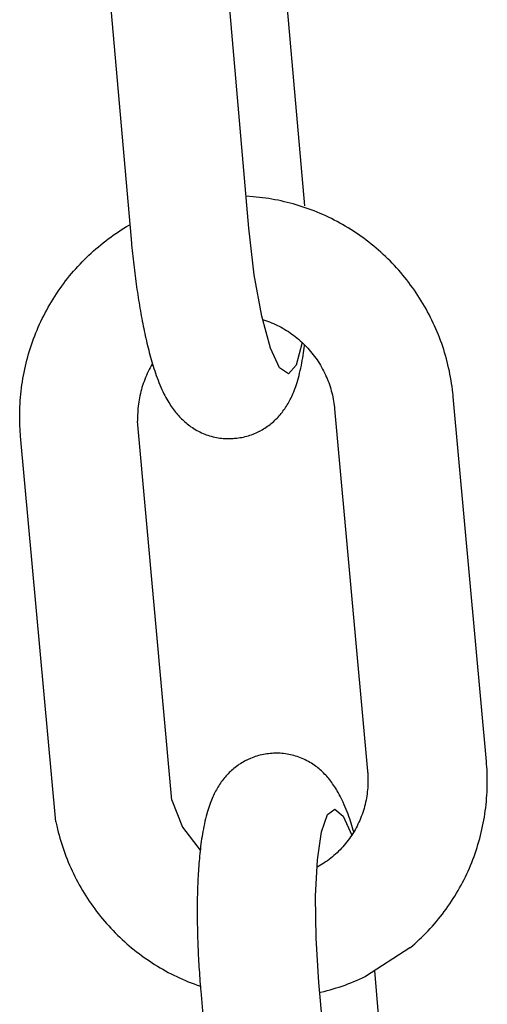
# Model space of a CAD drawing. Extents: x -169 to 6736, y -208 to 3022.
# Tile 169 of 256: x 1709.862 to 1710.323, y 415.502 to 416.473. Entities that reach past the tile are written whole.
import ezdxf

# ---------------------------------------------------------------- set-up
doc = ezdxf.new("R2010")
doc.units = 0
doc.header["$MEASUREMENT"] = 0
doc.layers.add('SPILL-BUCKET', color=1, linetype='CONTINUOUS')

msp = doc.modelspace()

# ---------------------------------------------------------------- linework, layer by layer
at = {"layer": 'SPILL-BUCKET', "color": 1, "linetype": 'Continuous'}
for p, q in [((1710.1431, 416.28951), (1710.11273, 416.63637)), ((1709.94013, 416.61683), (1709.97165, 416.2569)), ((1710.0879, 416.26767), (1710.0566, 416.62512)), ((1710.09213, 416.29857), (1710.08515, 416.29906)), ((1710.09521, 416.29829), (1710.09213, 416.29857)), ((1710.09829, 416.29796), (1710.09521, 416.29829)), ((1710.10136, 416.29759), (1710.09829, 416.29796)), ((1710.10443, 416.29718), (1710.10136, 416.29759)), ((1710.10749, 416.29672), (1710.10443, 416.29718)), ((1710.11055, 416.29621), (1710.10749, 416.29672)), ((1710.11359, 416.29567), (1710.11055, 416.29621)), ((1710.11664, 416.29507), (1710.11359, 416.29567)), ((1710.11967, 416.29443), (1710.11664, 416.29507)), ((1710.12269, 416.29375), (1710.11967, 416.29443)), ((1710.12571, 416.29303), (1710.12269, 416.29375)), ((1710.12871, 416.29226), (1710.12571, 416.29303)), ((1710.1317, 416.29145), (1710.12871, 416.29226)), ((1710.13468, 416.29059), (1710.1317, 416.29145)), ((1710.13765, 416.28969), (1710.13468, 416.29059)), ((1710.14061, 416.28875), (1710.13765, 416.28969)), ((1710.14355, 416.28776), (1710.14061, 416.28875)), ((1710.14648, 416.28673), (1710.14355, 416.28776)), ((1710.1494, 416.28566), (1710.14648, 416.28673)), ((1710.1523, 416.28455), (1710.1494, 416.28566)), ((1710.15518, 416.28339), (1710.1523, 416.28455)), ((1710.15805, 416.2822), (1710.15518, 416.28339)), ((1710.1609, 416.28096), (1710.15805, 416.2822)), ((1710.16374, 416.27968), (1710.1609, 416.28096)), ((1710.16655, 416.27836), (1710.16374, 416.27968)), ((1710.16935, 416.277), (1710.16655, 416.27836)), ((1710.17212, 416.2756), (1710.16935, 416.277)), ((1709.96184, 416.2658), (1709.96447, 416.26746)), ((1709.96447, 416.26746), (1709.96712, 416.26908)), ((1709.96712, 416.26908), (1709.9698, 416.27066)), ((1709.9698, 416.27066), (1709.97041, 416.27101)), ((1710.09322, 416.22147), (1710.0879, 416.26767)), ((1710.17488, 416.27415), (1710.17212, 416.2756)), ((1710.17762, 416.27267), (1710.17488, 416.27415)), ((1710.18033, 416.27115), (1710.17762, 416.27267)), ((1710.18303, 416.26959), (1710.18033, 416.27115)), ((1710.1857, 416.26799), (1710.18303, 416.26959)), ((1710.18835, 416.26635), (1710.1857, 416.26799)), ((1709.94659, 416.25508), (1709.94906, 416.25696)), ((1709.94906, 416.25696), (1709.95157, 416.2588)), ((1709.95157, 416.2588), (1709.9541, 416.26061)), ((1709.9541, 416.26061), (1709.95666, 416.26238)), ((1709.95666, 416.26238), (1709.95924, 416.26411)), ((1709.95924, 416.26411), (1709.96184, 416.2658)), ((1709.97165, 416.2569), (1709.97178, 416.25541)), ((1710.19097, 416.26467), (1710.18835, 416.26635)), ((1710.19357, 416.26296), (1710.19097, 416.26467)), ((1710.19615, 416.26121), (1710.19357, 416.26296)), ((1710.1987, 416.25942), (1710.19615, 416.26121)), ((1710.20123, 416.25759), (1710.1987, 416.25942)), ((1710.20373, 416.25573), (1710.20123, 416.25759)), ((1709.93461, 416.24515), (1709.93695, 416.2472)), ((1709.93695, 416.2472), (1709.93931, 416.24922)), ((1709.93931, 416.24922), (1709.94171, 416.25121)), ((1709.94171, 416.25121), (1709.94413, 416.25316)), ((1709.94413, 416.25316), (1709.94659, 416.25508)), ((1709.97178, 416.25541), (1709.97191, 416.25392)), ((1709.97191, 416.25392), (1709.97217, 416.25111)), ((1709.97217, 416.25111), (1709.97244, 416.2483)), ((1709.97244, 416.2483), (1709.97272, 416.24549)), ((1710.2062, 416.25383), (1710.20373, 416.25573)), ((1710.20865, 416.2519), (1710.2062, 416.25383)), ((1710.21107, 416.24993), (1710.20865, 416.2519)), ((1710.21346, 416.24792), (1710.21107, 416.24993)), ((1710.21582, 416.24588), (1710.21346, 416.24792)), ((1709.92555, 416.23659), (1709.92777, 416.23878)), ((1709.92777, 416.23878), (1709.93002, 416.24093)), ((1709.93002, 416.24093), (1709.9323, 416.24306)), ((1709.9323, 416.24306), (1709.93461, 416.24515)), ((1709.97272, 416.24549), (1709.973, 416.24268)), ((1709.973, 416.24268), (1709.97329, 416.23989)), ((1709.97329, 416.23989), (1709.97359, 416.2371)), ((1710.21816, 416.24381), (1710.21582, 416.24588)), ((1710.22046, 416.24171), (1710.21816, 416.24381)), ((1710.22273, 416.23957), (1710.22046, 416.24171)), ((1710.22498, 416.23739), (1710.22273, 416.23957)), ((1709.91699, 416.22752), (1709.91908, 416.22983)), ((1709.91908, 416.22983), (1709.92121, 416.23212)), ((1709.92121, 416.23212), (1709.92336, 416.23437)), ((1709.92336, 416.23437), (1709.92555, 416.23659)), ((1709.97359, 416.2371), (1709.9739, 416.23432)), ((1709.9739, 416.23432), (1709.97422, 416.23154)), ((1709.97422, 416.23154), (1709.97454, 416.22878)), ((1709.97454, 416.22878), (1709.97487, 416.22602)), ((1710.22719, 416.23519), (1710.22498, 416.23739)), ((1710.22937, 416.23296), (1710.22719, 416.23519)), ((1710.23152, 416.23069), (1710.22937, 416.23296)), ((1710.23363, 416.22839), (1710.23152, 416.23069)), ((1710.23571, 416.22606), (1710.23363, 416.22839)), ((1709.90705, 416.21551), (1709.90897, 416.21797)), ((1709.90897, 416.21797), (1709.91092, 416.2204)), ((1709.91092, 416.2204), (1709.91291, 416.2228)), ((1709.91291, 416.2228), (1709.91494, 416.22518)), ((1709.91494, 416.22518), (1709.91699, 416.22752)), ((1709.97487, 416.22602), (1709.97521, 416.22327)), ((1709.97521, 416.22327), (1709.97556, 416.22054)), ((1709.97556, 416.22054), (1709.97591, 416.21781)), ((1710.1005, 416.18071), (1710.09322, 416.22147)), ((1710.23776, 416.2237), (1710.23571, 416.22606)), ((1710.23978, 416.22132), (1710.23776, 416.2237)), ((1710.24176, 416.2189), (1710.23978, 416.22132)), ((1710.24371, 416.21646), (1710.24176, 416.2189)), ((1709.9015, 416.20797), (1709.90331, 416.21051)), ((1709.90331, 416.21051), (1709.90516, 416.21302)), ((1709.90516, 416.21302), (1709.90705, 416.21551)), ((1709.97591, 416.21781), (1709.97627, 416.21509)), ((1709.97627, 416.21509), (1709.97664, 416.21239)), ((1709.97664, 416.21239), (1709.97702, 416.2097)), ((1709.97702, 416.2097), (1709.97741, 416.20701)), ((1710.24562, 416.21398), (1710.24371, 416.21646)), ((1710.2475, 416.21148), (1710.24562, 416.21398)), ((1710.24934, 416.20896), (1710.2475, 416.21148)), ((1710.25115, 416.20641), (1710.24934, 416.20896)), ((1709.89461, 416.19755), (1709.89627, 416.20019)), ((1709.89627, 416.20019), (1709.89798, 416.20281)), ((1709.89798, 416.20281), (1709.89972, 416.2054)), ((1709.89972, 416.2054), (1709.9015, 416.20797)), ((1709.97741, 416.20701), (1709.9778, 416.20435)), ((1709.9778, 416.20435), (1709.9782, 416.20169)), ((1709.9782, 416.20169), (1709.97861, 416.19905)), ((1709.97861, 416.19905), (1709.97902, 416.19642)), ((1710.25291, 416.20383), (1710.25115, 416.20641)), ((1710.25464, 416.20123), (1710.25291, 416.20383)), ((1710.25634, 416.1986), (1710.25464, 416.20123)), ((1710.258, 416.19594), (1710.25634, 416.1986)), ((1709.88832, 416.18674), (1709.88984, 416.18948)), ((1709.88984, 416.18948), (1709.89139, 416.19219)), ((1709.89139, 416.19219), (1709.89298, 416.19488)), ((1709.89298, 416.19488), (1709.89461, 416.19755)), ((1709.97902, 416.19642), (1709.97944, 416.19381)), ((1709.97944, 416.19381), (1709.97987, 416.19121)), ((1709.97987, 416.19121), (1709.98031, 416.18863)), ((1710.25961, 416.19327), (1710.258, 416.19594)), ((1710.26119, 416.19057), (1710.25961, 416.19327)), ((1710.26274, 416.18785), (1710.26119, 416.19057)), ((1709.88402, 416.17842), (1709.88541, 416.18121)), ((1709.88541, 416.18121), (1709.88685, 416.18399)), ((1709.88685, 416.18399), (1709.88832, 416.18674)), ((1709.98031, 416.18863), (1709.98076, 416.18606)), ((1709.98076, 416.18606), (1709.98121, 416.18351)), ((1709.98121, 416.18351), (1709.98167, 416.18097)), ((1709.98167, 416.18097), (1709.98214, 416.17846)), ((1710.10907, 416.14913), (1710.1005, 416.18071)), ((1710.26424, 416.18511), (1710.26274, 416.18785)), ((1710.2657, 416.18235), (1710.26424, 416.18511)), ((1710.26713, 416.17956), (1710.2657, 416.18235)), ((1710.26851, 416.17676), (1710.26713, 416.17956)), ((1709.87884, 416.16704), (1709.88007, 416.16991)), ((1709.88007, 416.16991), (1709.88135, 416.17276)), ((1709.88135, 416.17276), (1709.88266, 416.1756)), ((1709.88266, 416.1756), (1709.88402, 416.17842)), ((1709.98214, 416.17846), (1709.98262, 416.17595)), ((1709.98262, 416.17595), (1709.9831, 416.17346)), ((1709.9831, 416.17346), (1709.98359, 416.17099)), ((1709.98359, 416.17099), (1709.98409, 416.16854)), ((1710.10139, 416.17746), (1710.10439, 416.17645)), ((1710.10439, 416.17645), (1710.10636, 416.17576)), ((1710.10636, 416.17576), (1710.10831, 416.17502)), ((1710.10831, 416.17502), (1710.11025, 416.17424)), ((1710.11025, 416.17424), (1710.11217, 416.17343)), ((1710.11217, 416.17343), (1710.11407, 416.17257)), ((1710.11407, 416.17257), (1710.11596, 416.17167)), ((1710.11596, 416.17167), (1710.11782, 416.17073)), ((1710.11782, 416.17073), (1710.11967, 416.16975)), ((1710.11967, 416.16975), (1710.1215, 416.16873)), ((1710.26985, 416.17393), (1710.26851, 416.17676)), ((1710.27116, 416.17109), (1710.26985, 416.17393)), ((1710.27242, 416.16823), (1710.27116, 416.17109)), ((1709.87539, 416.15831), (1709.8765, 416.16124)), ((1709.8765, 416.16124), (1709.87765, 416.16415)), ((1709.87765, 416.16415), (1709.87884, 416.16704)), ((1709.98409, 416.16854), (1709.9846, 416.1661)), ((1709.9846, 416.1661), (1709.98512, 416.16368)), ((1709.98512, 416.16368), (1709.98565, 416.16127)), ((1709.98565, 416.16127), (1709.98618, 416.15888)), ((1710.1215, 416.16873), (1710.12331, 416.16767)), ((1710.12331, 416.16767), (1710.12509, 416.16658)), ((1710.12509, 416.16658), (1710.12686, 416.16544)), ((1710.12686, 416.16544), (1710.1286, 416.16428)), ((1710.1286, 416.16428), (1710.13031, 416.16307)), ((1710.13031, 416.16307), (1710.132, 416.16183)), ((1710.132, 416.16183), (1710.13367, 416.16055)), ((1710.13367, 416.16055), (1710.13531, 416.15924)), ((1710.27364, 416.16535), (1710.27242, 416.16823)), ((1710.27482, 416.16246), (1710.27364, 416.16535)), ((1710.27596, 416.15954), (1710.27482, 416.16246)), ((1709.87231, 416.14945), (1709.8733, 416.15242)), ((1709.8733, 416.15242), (1709.87432, 416.15537)), ((1709.87432, 416.15537), (1709.87539, 416.15831)), ((1709.98618, 416.15888), (1709.98673, 416.15651)), ((1709.98673, 416.15651), (1709.98729, 416.15415)), ((1709.98729, 416.15415), (1709.98785, 416.1518)), ((1709.98785, 416.1518), (1709.98843, 416.14948)), ((1710.1404, 416.15471), (1710.13457, 416.13251)), ((1710.13531, 416.15924), (1710.13692, 416.15789)), ((1710.13692, 416.15789), (1710.13851, 416.15651)), ((1710.13851, 416.15651), (1710.14006, 416.1551)), ((1710.14006, 416.1551), (1710.14159, 416.15366)), ((1710.14159, 416.15366), (1710.14309, 416.15218)), ((1710.14247, 416.14928), (1710.14278, 416.15172)), ((1710.14278, 416.15172), (1710.14287, 416.15239)), ((1710.14309, 416.15218), (1710.14455, 416.15067)), ((1710.14455, 416.15067), (1710.14599, 416.14913)), ((1710.27706, 416.15661), (1710.27596, 416.15954)), ((1710.27811, 416.15367), (1710.27706, 416.15661)), ((1710.27912, 416.15071), (1710.27811, 416.15367)), ((1710.28009, 416.14774), (1710.27912, 416.15071)), ((1709.86881, 416.13745), (1709.86962, 416.14047)), ((1709.86962, 416.14047), (1709.87047, 416.14348)), ((1709.87047, 416.14348), (1709.87137, 416.14647)), ((1709.87137, 416.14647), (1709.87231, 416.14945)), ((1709.98843, 416.14948), (1709.98902, 416.14716)), ((1709.98902, 416.14716), (1709.98961, 416.14487)), ((1709.98961, 416.14487), (1709.99023, 416.14257)), ((1709.99023, 416.14257), (1709.99085, 416.1403)), ((1709.99085, 416.1403), (1709.9915, 416.13802)), ((1710.11815, 416.12959), (1710.10907, 416.14913)), ((1710.14102, 416.13951), (1710.14142, 416.14199)), ((1710.14142, 416.14199), (1710.14179, 416.14441)), ((1710.14179, 416.14441), (1710.14215, 416.14687)), ((1710.14215, 416.14687), (1710.14247, 416.14928)), ((1710.14599, 416.14913), (1710.14739, 416.14757)), ((1710.14739, 416.14757), (1710.14877, 416.14597)), ((1710.14877, 416.14597), (1710.15011, 416.14435)), ((1710.15011, 416.14435), (1710.15141, 416.14269)), ((1710.15141, 416.14269), (1710.15268, 416.14102)), ((1710.15268, 416.14102), (1710.15392, 416.13931)), ((1710.28102, 416.14476), (1710.28009, 416.14774)), ((1710.2819, 416.14176), (1710.28102, 416.14476)), ((1710.28275, 416.13875), (1710.2819, 416.14176)), ((1709.86663, 416.12832), (1709.86731, 416.13137)), ((1709.86731, 416.13137), (1709.86804, 416.13441)), ((1709.86804, 416.13441), (1709.86881, 416.13745)), ((1709.9915, 416.13166), (1709.99048, 416.12982)), ((1709.9915, 416.13802), (1709.99215, 416.13578)), ((1709.99256, 416.13348), (1709.9915, 416.13166)), ((1709.99215, 416.13578), (1709.99282, 416.13351)), ((1709.99273, 416.13375), (1709.99256, 416.13348)), ((1709.99282, 416.13351), (1709.99351, 416.13128)), ((1709.99351, 416.13128), (1709.99423, 416.12901)), ((1710.13457, 416.13251), (1710.12692, 416.12387)), ((1710.13912, 416.12949), (1710.13965, 416.13204)), ((1710.13965, 416.13204), (1710.14014, 416.13453)), ((1710.14014, 416.13453), (1710.1406, 416.13706)), ((1710.1406, 416.13706), (1710.14102, 416.13951)), ((1710.15392, 416.13931), (1710.15512, 416.13758)), ((1710.15512, 416.13758), (1710.15629, 416.13583)), ((1710.15629, 416.13583), (1710.15742, 416.13405)), ((1710.15742, 416.13405), (1710.15851, 416.13225)), ((1710.15851, 416.13225), (1710.15957, 416.13042)), ((1710.28355, 416.13573), (1710.28275, 416.13875)), ((1710.2843, 416.1327), (1710.28355, 416.13573)), ((1710.28501, 416.12965), (1710.2843, 416.1327)), ((1709.86485, 416.11911), (1709.8654, 416.12219)), ((1709.8654, 416.12219), (1709.86599, 416.12526)), ((1709.86599, 416.12526), (1709.86663, 416.12832)), ((1709.98676, 416.12226), (1709.98593, 416.12033)), ((1709.98763, 416.12418), (1709.98676, 416.12226)), ((1709.98854, 416.12608), (1709.98763, 416.12418)), ((1709.98949, 416.12796), (1709.98854, 416.12608)), ((1709.99048, 416.12982), (1709.98949, 416.12796)), ((1709.99423, 416.12901), (1709.99496, 416.12679)), ((1709.99496, 416.12679), (1709.99573, 416.12451)), ((1709.99573, 416.12451), (1709.99651, 416.12227)), ((1709.99651, 416.12227), (1709.99735, 416.11998)), ((1710.12692, 416.12387), (1710.11815, 416.12959)), ((1710.13674, 416.11973), (1710.13735, 416.12202)), ((1710.13735, 416.12202), (1710.13797, 416.12448)), ((1710.13797, 416.12448), (1710.13856, 416.12697)), ((1710.13856, 416.12697), (1710.13912, 416.12949)), ((1710.15957, 416.13042), (1710.16059, 416.12858)), ((1710.16059, 416.12858), (1710.16157, 416.12671)), ((1710.16157, 416.12671), (1710.16251, 416.12483)), ((1710.16251, 416.12483), (1710.16341, 416.12292)), ((1710.16341, 416.12292), (1710.16428, 416.121)), ((1710.16428, 416.121), (1710.1651, 416.11906)), ((1710.28568, 416.1266), (1710.28501, 416.12965)), ((1710.28631, 416.12354), (1710.28568, 416.1266)), ((1710.28689, 416.12047), (1710.28631, 416.12354)), ((1709.86346, 416.10984), (1709.86388, 416.11294)), ((1709.86388, 416.11294), (1709.86434, 416.11603)), ((1709.86434, 416.11603), (1709.86485, 416.11911)), ((1709.98301, 416.11242), (1709.98238, 416.11041)), ((1709.98368, 416.11442), (1709.98301, 416.11242)), ((1709.98439, 416.11641), (1709.98368, 416.11442)), ((1709.98514, 416.11837), (1709.98439, 416.11641)), ((1709.98593, 416.12033), (1709.98514, 416.11837)), ((1709.99735, 416.11998), (1709.9982, 416.11771)), ((1709.9982, 416.11771), (1709.99911, 416.11538)), ((1709.99911, 416.11538), (1710.00005, 416.11308)), ((1710.00005, 416.11308), (1710.00106, 416.11069)), ((1710.1335, 416.10959), (1710.13416, 416.11145)), ((1710.13416, 416.11145), (1710.1348, 416.11332)), ((1710.1348, 416.11332), (1710.13546, 416.11538)), ((1710.13546, 416.11538), (1710.13608, 416.11745)), ((1710.13608, 416.11745), (1710.13674, 416.11973)), ((1710.1651, 416.11906), (1710.16589, 416.11711)), ((1710.16589, 416.11711), (1710.16663, 416.11514)), ((1710.16663, 416.11514), (1710.16734, 416.11315)), ((1710.16734, 416.11315), (1710.168, 416.11115)), ((1710.168, 416.11115), (1710.16862, 416.10914)), ((1710.28742, 416.1174), (1710.28689, 416.12047)), ((1710.28792, 416.11431), (1710.28742, 416.1174)), ((1710.28836, 416.11122), (1710.28792, 416.11431)), ((1710.28877, 416.10813), (1710.28836, 416.11122)), ((1709.86247, 416.10052), (1709.86276, 416.10363)), ((1709.86276, 416.10363), (1709.86309, 416.10674)), ((1709.86309, 416.10674), (1709.86346, 416.10984)), ((1709.98029, 416.10225), (1709.97987, 416.10018)), ((1709.98075, 416.10431), (1709.98029, 416.10225)), ((1709.98125, 416.10635), (1709.98075, 416.10431)), ((1709.9818, 416.10839), (1709.98125, 416.10635)), ((1709.98238, 416.11041), (1709.9818, 416.10839)), ((1710.00106, 416.11069), (1710.00211, 416.10834)), ((1710.00211, 416.10834), (1710.00308, 416.10626)), ((1710.00308, 416.10626), (1710.00409, 416.10419)), ((1710.00409, 416.10419), (1710.00503, 416.10232)), ((1710.00503, 416.10232), (1710.00602, 416.10046)), ((1710.12944, 416.10004), (1710.13015, 416.10153)), ((1710.13015, 416.10153), (1710.13083, 416.10301)), ((1710.13083, 416.10301), (1710.13152, 416.10459)), ((1710.13152, 416.10459), (1710.13218, 416.10618)), ((1710.13218, 416.10618), (1710.13285, 416.10788)), ((1710.13285, 416.10788), (1710.1335, 416.10959)), ((1710.16862, 416.10914), (1710.1692, 416.10712)), ((1710.1692, 416.10712), (1710.16974, 416.10508)), ((1710.16974, 416.10508), (1710.17023, 416.10304)), ((1710.17023, 416.10304), (1710.17069, 416.10098)), ((1710.28913, 416.10503), (1710.28877, 416.10813)), ((1710.28932, 416.10313), (1710.28913, 416.10503)), ((1710.28951, 416.10123), (1710.28932, 416.10313)), ((1709.86189, 416.09116), (1709.86204, 416.09428)), ((1709.86204, 416.09428), (1709.86223, 416.0974)), ((1709.86223, 416.0974), (1709.86247, 416.10052)), ((1709.97862, 416.09185), (1709.97841, 416.08976)), ((1709.97887, 416.09395), (1709.97862, 416.09185)), ((1709.97916, 416.09603), (1709.97887, 416.09395)), ((1709.97949, 416.09811), (1709.97916, 416.09603)), ((1709.97987, 416.10018), (1709.97949, 416.09811)), ((1710.00602, 416.10046), (1710.00694, 416.09878)), ((1710.00694, 416.09878), (1710.0079, 416.09711)), ((1710.0079, 416.09711), (1710.00882, 416.09558)), ((1710.00882, 416.09558), (1710.00976, 416.09406)), ((1710.00976, 416.09406), (1710.01068, 416.09265)), ((1710.01068, 416.09265), (1710.01162, 416.09124)), ((1710.12412, 416.09067), (1710.12493, 416.09193)), ((1710.12493, 416.09193), (1710.12573, 416.09323)), ((1710.12573, 416.09323), (1710.1265, 416.09453)), ((1710.1265, 416.09453), (1710.12727, 416.09588)), ((1710.12727, 416.09588), (1710.12801, 416.09723)), ((1710.12801, 416.09723), (1710.12874, 416.09863)), ((1710.12874, 416.09863), (1710.12944, 416.10004)), ((1710.17069, 416.10098), (1710.1711, 416.09892)), ((1710.1711, 416.09892), (1710.17147, 416.09685)), ((1710.17147, 416.09685), (1710.17179, 416.09477)), ((1710.17179, 416.09477), (1710.17208, 416.09269)), ((1710.17208, 416.09269), (1710.17228, 416.09097)), ((1710.32225, 415.74128), (1710.28951, 416.10123)), ((1709.8617, 416.08179), (1709.86172, 416.08491)), ((1709.86172, 416.08491), (1709.86178, 416.08804)), ((1709.86178, 416.08804), (1709.86189, 416.09116)), ((1709.97806, 416.08346), (1709.97802, 416.08135)), ((1709.97813, 416.08556), (1709.97806, 416.08346)), ((1709.97825, 416.08766), (1709.97813, 416.08556)), ((1709.97841, 416.08976), (1709.97825, 416.08766)), ((1710.01162, 416.09124), (1710.01254, 416.08993)), ((1710.01254, 416.08993), (1710.0135, 416.08861)), ((1710.0135, 416.08861), (1710.01444, 416.08737)), ((1710.01444, 416.08737), (1710.01541, 416.08613)), ((1710.01541, 416.08613), (1710.01637, 416.08494)), ((1710.01637, 416.08494), (1710.01737, 416.08377)), ((1710.01737, 416.08377), (1710.01836, 416.08264)), ((1710.01836, 416.08264), (1710.01939, 416.08151)), ((1710.11671, 416.0812), (1710.11772, 416.08232)), ((1710.11772, 416.08232), (1710.11871, 416.08346)), ((1710.11871, 416.08346), (1710.11967, 416.08462)), ((1710.11967, 416.08462), (1710.12062, 416.0858)), ((1710.12062, 416.0858), (1710.12152, 416.08698)), ((1710.12152, 416.08698), (1710.12241, 416.0882)), ((1710.12241, 416.0882), (1710.12327, 416.08942)), ((1710.12327, 416.08942), (1710.12412, 416.09067)), ((1710.17228, 416.09097), (1710.17245, 416.08924)), ((1710.17245, 416.08924), (1710.20497, 415.73178)), ((1709.86173, 416.07867), (1709.8617, 416.08179)), ((1709.8618, 416.07555), (1709.86173, 416.07867)), ((1709.86192, 416.07243), (1709.8618, 416.07555)), ((1709.86208, 416.06931), (1709.86192, 416.07243)), ((1709.97802, 416.08135), (1709.97804, 416.07925)), ((1709.97804, 416.07925), (1709.97809, 416.07715)), ((1710.01197, 415.70305), (1709.97809, 416.07715)), ((1710.01939, 416.08151), (1710.02042, 416.08043)), ((1710.02042, 416.08043), (1710.02149, 416.07936)), ((1710.02149, 416.07936), (1710.02256, 416.07832)), ((1710.02256, 416.07832), (1710.02366, 416.07729)), ((1710.02366, 416.07729), (1710.02478, 416.0763)), ((1710.02478, 416.0763), (1710.02592, 416.07532)), ((1710.02592, 416.07532), (1710.02708, 416.07437)), ((1710.02708, 416.07437), (1710.02828, 416.07344)), ((1710.02828, 416.07344), (1710.02949, 416.07253)), ((1710.02949, 416.07253), (1710.03072, 416.07164)), ((1710.10626, 416.07201), (1710.10754, 416.07294)), ((1710.10754, 416.07294), (1710.10878, 416.07389)), ((1710.10878, 416.07389), (1710.11, 416.07487)), ((1710.11, 416.07487), (1710.11119, 416.07587)), ((1710.11119, 416.07587), (1710.11235, 416.0769)), ((1710.11235, 416.0769), (1710.11348, 416.07794)), ((1710.11348, 416.07794), (1710.11458, 416.07901)), ((1710.11458, 416.07901), (1710.11566, 416.08009)), ((1710.11566, 416.08009), (1710.11671, 416.0812)), ((1709.86228, 416.0662), (1709.86208, 416.06931)), ((1709.86243, 416.06429), (1709.86228, 416.0662)), ((1709.8626, 416.06239), (1709.86243, 416.06429)), ((1710.03072, 416.07164), (1710.03212, 416.07069)), ((1710.03212, 416.07069), (1710.03356, 416.06977)), ((1710.03356, 416.06977), (1710.03501, 416.06889)), ((1710.03501, 416.06889), (1710.0365, 416.06803)), ((1710.0365, 416.06803), (1710.038, 416.06722)), ((1710.038, 416.06722), (1710.03954, 416.06644)), ((1710.03954, 416.06644), (1710.04109, 416.06571)), ((1710.04109, 416.06571), (1710.04267, 416.06501)), ((1710.04267, 416.06501), (1710.04426, 416.06436)), ((1710.04426, 416.06436), (1710.04587, 416.06374)), ((1710.04587, 416.06374), (1710.04749, 416.06317)), ((1710.04749, 416.06317), (1710.04914, 416.06265)), ((1710.04914, 416.06265), (1710.05079, 416.06217)), ((1710.08576, 416.06225), (1710.08734, 416.06271)), ((1710.08734, 416.06271), (1710.08892, 416.06321)), ((1710.08892, 416.06321), (1710.09047, 416.06375)), ((1710.09047, 416.06375), (1710.092, 416.06433)), ((1710.092, 416.06433), (1710.09352, 416.06494)), ((1710.09352, 416.06494), (1710.09501, 416.06559)), ((1710.09501, 416.06559), (1710.09648, 416.06627)), ((1710.09648, 416.06627), (1710.09708, 416.06657)), ((1710.09708, 416.06657), (1710.09767, 416.06686)), ((1710.09767, 416.06686), (1710.0981, 416.06708)), ((1710.0981, 416.06708), (1710.09838, 416.06722)), ((1710.09866, 416.06737), (1710.1009, 416.06859)), ((1710.1009, 416.06859), (1710.10228, 416.0694)), ((1710.10228, 416.0694), (1710.10363, 416.07024)), ((1710.10363, 416.07024), (1710.10496, 416.07112)), ((1710.10496, 416.07112), (1710.10626, 416.07201)), ((1709.89723, 415.6817), (1709.8626, 416.06239)), ((1710.05079, 416.06217), (1710.05246, 416.06173)), ((1710.05246, 416.06173), (1710.05413, 416.06135)), ((1710.05413, 416.06135), (1710.05582, 416.061)), ((1710.05582, 416.061), (1710.05751, 416.0607)), ((1710.05751, 416.0607), (1710.0592, 416.06045)), ((1710.0592, 416.06045), (1710.0609, 416.06025)), ((1710.0609, 416.06025), (1710.0626, 416.06009)), ((1710.0626, 416.06009), (1710.0643, 416.05998)), ((1710.0643, 416.05998), (1710.06601, 416.05991)), ((1710.06601, 416.05991), (1710.06771, 416.05989)), ((1710.06771, 416.05989), (1710.0694, 416.05991)), ((1710.0694, 416.05991), (1710.07084, 416.05998)), ((1710.07084, 416.05998), (1710.07227, 416.06008)), ((1710.07228, 416.06006), (1710.07375, 416.06017)), ((1710.07375, 416.06018), (1710.074, 416.0602)), ((1710.074, 416.0602), (1710.07425, 416.06021)), ((1710.07425, 416.06021), (1710.07593, 416.06036)), ((1710.07593, 416.06036), (1710.07759, 416.06058)), ((1710.07759, 416.06058), (1710.07925, 416.06083)), ((1710.07925, 416.06083), (1710.0809, 416.06112)), ((1710.0809, 416.06112), (1710.08253, 416.06145)), ((1710.08253, 416.06145), (1710.08415, 416.06183)), ((1710.08415, 416.06183), (1710.08576, 416.06225)), ((1710.08496, 415.74213), (1710.08355, 415.74139)), ((1710.08538, 415.74235), (1710.08496, 415.74213)), ((1710.08598, 415.74265), (1710.08538, 415.74235)), ((1710.08658, 415.74294), (1710.08598, 415.74265)), ((1710.08712, 415.74319), (1710.08658, 415.74294)), ((1710.08954, 415.74427), (1710.08712, 415.74319)), ((1710.09105, 415.74489), (1710.08954, 415.74427)), ((1710.09259, 415.74547), (1710.09105, 415.74489)), ((1710.09414, 415.746), (1710.09259, 415.74547)), ((1710.09571, 415.7465), (1710.09414, 415.746)), ((1710.0973, 415.74696), (1710.09571, 415.7465)), ((1710.09891, 415.74738), (1710.0973, 415.74696)), ((1710.10053, 415.74776), (1710.09891, 415.74738)), ((1710.10216, 415.74809), (1710.10053, 415.74776)), ((1710.10381, 415.74838), (1710.10216, 415.74809)), ((1710.10547, 415.74863), (1710.10381, 415.74838)), ((1710.10713, 415.74885), (1710.10547, 415.74863)), ((1710.10881, 415.749), (1710.10713, 415.74885)), ((1710.10906, 415.74902), (1710.10881, 415.749)), ((1710.10931, 415.74903), (1710.10906, 415.74902)), ((1710.11078, 415.74915), (1710.10931, 415.74904)), ((1710.11222, 415.74924), (1710.11078, 415.74914)), ((1710.11366, 415.7493), (1710.11222, 415.74924)), ((1710.11535, 415.74932), (1710.11366, 415.7493)), ((1710.11705, 415.7493), (1710.11535, 415.74932)), ((1710.11876, 415.74924), (1710.11705, 415.7493)), ((1710.12045, 415.74913), (1710.11876, 415.74924)), ((1710.12216, 415.74897), (1710.12045, 415.74913)), ((1710.12386, 415.74876), (1710.12216, 415.74897)), ((1710.12555, 415.74851), (1710.12386, 415.74876)), ((1710.12724, 415.74821), (1710.12555, 415.74851)), ((1710.12893, 415.74787), (1710.12724, 415.74821)), ((1710.1306, 415.74748), (1710.12893, 415.74787)), ((1710.13227, 415.74704), (1710.1306, 415.74748)), ((1710.13392, 415.74656), (1710.13227, 415.74704)), ((1710.13557, 415.74604), (1710.13392, 415.74656)), ((1710.13719, 415.74547), (1710.13557, 415.74604)), ((1710.1388, 415.74486), (1710.13719, 415.74547)), ((1710.14039, 415.7442), (1710.1388, 415.74486)), ((1710.14197, 415.74351), (1710.14039, 415.7442)), ((1710.14352, 415.74277), (1710.14197, 415.74351)), ((1710.14505, 415.74199), (1710.14352, 415.74277)), ((1710.14656, 415.74118), (1710.14505, 415.74199)), ((1710.07071, 415.73232), (1710.06958, 415.73127)), ((1710.07187, 415.73334), (1710.07071, 415.73232)), ((1710.07306, 415.73434), (1710.07187, 415.73334)), ((1710.07428, 415.73532), (1710.07306, 415.73434)), ((1710.07552, 415.73627), (1710.07428, 415.73532)), ((1710.0768, 415.7372), (1710.07552, 415.73627)), ((1710.0781, 415.7381), (1710.0768, 415.7372)), ((1710.07943, 415.73897), (1710.0781, 415.7381)), ((1710.08078, 415.73981), (1710.07943, 415.73897)), ((1710.08216, 415.74062), (1710.08078, 415.73981)), ((1710.08355, 415.74139), (1710.08216, 415.74062)), ((1710.14805, 415.74033), (1710.14656, 415.74118)), ((1710.1495, 415.73944), (1710.14805, 415.74033)), ((1710.15094, 415.73852), (1710.1495, 415.73944)), ((1710.15233, 415.73757), (1710.15094, 415.73852)), ((1710.15357, 415.73668), (1710.15233, 415.73757)), ((1710.15478, 415.73578), (1710.15357, 415.73668)), ((1710.15598, 415.73484), (1710.15478, 415.73578)), ((1710.15714, 415.73389), (1710.15598, 415.73484)), ((1710.15828, 415.73291), (1710.15714, 415.73389)), ((1710.1594, 415.73192), (1710.15828, 415.73291)), ((1710.32247, 415.73866), (1710.32225, 415.74128)), ((1710.32267, 415.73603), (1710.32247, 415.73866)), ((1710.32285, 415.73291), (1710.32267, 415.73603)), ((1710.32299, 415.7298), (1710.32285, 415.73291)), ((1710.06244, 415.72342), (1710.06154, 415.72223)), ((1710.06338, 415.7246), (1710.06244, 415.72342)), ((1710.06434, 415.72575), (1710.06338, 415.7246)), ((1710.06534, 415.72689), (1710.06434, 415.72575)), ((1710.06635, 415.72801), (1710.06534, 415.72689)), ((1710.0674, 415.72912), (1710.06635, 415.72801)), ((1710.06847, 415.7302), (1710.0674, 415.72912)), ((1710.06958, 415.73127), (1710.06847, 415.7302)), ((1710.1605, 415.73089), (1710.1594, 415.73192)), ((1710.16157, 415.72985), (1710.1605, 415.73089)), ((1710.16264, 415.72878), (1710.16157, 415.72985)), ((1710.16367, 415.7277), (1710.16264, 415.72878)), ((1710.16469, 415.72657), (1710.16367, 415.7277)), ((1710.16569, 415.72545), (1710.16469, 415.72657)), ((1710.16669, 415.72427), (1710.16569, 415.72545)), ((1710.16765, 415.72309), (1710.16669, 415.72427)), ((1710.16862, 415.72185), (1710.16765, 415.72309)), ((1710.20497, 415.73178), (1710.20505, 415.73089)), ((1710.20505, 415.73089), (1710.20512, 415.73)), ((1710.20512, 415.73), (1710.20525, 415.72791)), ((1710.20525, 415.72791), (1710.20534, 415.72581)), ((1710.20534, 415.72581), (1710.20538, 415.72371)), ((1710.20538, 415.72371), (1710.20538, 415.72162)), ((1710.32309, 415.72668), (1710.32299, 415.7298)), ((1710.32314, 415.72357), (1710.32309, 415.72668)), ((1710.32314, 415.72045), (1710.32314, 415.72357)), ((1710.05579, 415.71334), (1710.05505, 415.71199)), ((1710.05655, 415.71468), (1710.05579, 415.71334)), ((1710.05733, 415.71598), (1710.05655, 415.71468)), ((1710.05813, 415.71728), (1710.05733, 415.71598)), ((1710.05894, 415.71854), (1710.05813, 415.71728)), ((1710.05979, 415.71979), (1710.05894, 415.71854)), ((1710.06065, 415.72101), (1710.05979, 415.71979)), ((1710.06154, 415.72223), (1710.06065, 415.72101)), ((1710.16956, 415.7206), (1710.16862, 415.72185)), ((1710.17052, 415.71929), (1710.16956, 415.7206)), ((1710.17144, 415.71797), (1710.17052, 415.71929)), ((1710.17238, 415.71656), (1710.17144, 415.71797)), ((1710.17329, 415.71515), (1710.17238, 415.71656)), ((1710.17424, 415.71363), (1710.17329, 415.71515)), ((1710.17515, 415.7121), (1710.17424, 415.71363)), ((1710.20495, 415.71326), (1710.20474, 415.71118)), ((1710.20513, 415.71534), (1710.20495, 415.71326)), ((1710.20526, 415.71743), (1710.20513, 415.71534)), ((1710.20534, 415.71952), (1710.20526, 415.71743)), ((1710.20538, 415.72162), (1710.20534, 415.71952)), ((1710.32289, 415.7111), (1710.32302, 415.71421)), ((1710.32302, 415.71421), (1710.32311, 415.71733)), ((1710.32311, 415.71733), (1710.32314, 415.72045)), ((1710.01197, 415.70305), (1710.02239, 415.67638)), ((1710.05088, 415.70304), (1710.05021, 415.70133)), ((1710.05154, 415.70462), (1710.05088, 415.70304)), ((1710.05223, 415.7062), (1710.05154, 415.70462)), ((1710.0529, 415.70768), (1710.05223, 415.7062)), ((1710.05361, 415.70917), (1710.0529, 415.70768)), ((1710.05432, 415.71058), (1710.05361, 415.70917)), ((1710.05505, 415.71199), (1710.05432, 415.71058)), ((1710.17612, 415.71043), (1710.17515, 415.7121)), ((1710.17704, 415.70875), (1710.17612, 415.71043)), ((1710.17802, 415.70689), (1710.17704, 415.70875)), ((1710.17897, 415.70502), (1710.17802, 415.70689)), ((1710.17998, 415.70296), (1710.17897, 415.70502)), ((1710.18095, 415.70087), (1710.17998, 415.70296)), ((1710.20345, 415.70293), (1710.20302, 415.70088)), ((1710.20384, 415.70498), (1710.20345, 415.70293)), ((1710.20418, 415.70703), (1710.20384, 415.70498)), ((1710.20448, 415.7091), (1710.20418, 415.70703)), ((1710.20474, 415.71118), (1710.20448, 415.7091)), ((1710.32224, 415.70178), (1710.32251, 415.70489)), ((1710.32251, 415.70489), (1710.32272, 415.70799)), ((1710.32272, 415.70799), (1710.32289, 415.7111)), ((1710.0476, 415.69383), (1710.04697, 415.69176)), ((1710.04826, 415.69589), (1710.0476, 415.69383)), ((1710.0489, 415.69776), (1710.04826, 415.69589)), ((1710.04956, 415.69962), (1710.0489, 415.69776)), ((1710.05021, 415.70133), (1710.04956, 415.69962)), ((1710.16548, 415.6887), (1710.1728, 415.69398)), ((1710.1728, 415.69398), (1710.18096, 415.68706)), ((1710.182, 415.69852), (1710.18095, 415.70087)), ((1710.18301, 415.69614), (1710.182, 415.69852)), ((1710.18395, 415.69383), (1710.18301, 415.69614)), ((1710.18486, 415.6915), (1710.18395, 415.69383)), ((1710.20147, 415.69482), (1710.20087, 415.69283)), ((1710.20203, 415.69683), (1710.20147, 415.69482)), ((1710.20255, 415.69885), (1710.20203, 415.69683)), ((1710.20302, 415.70088), (1710.20255, 415.69885)), ((1710.32119, 415.6925), (1710.32159, 415.69559)), ((1710.32159, 415.69559), (1710.32194, 415.69868)), ((1710.32194, 415.69868), (1710.32224, 415.70178)), ((1710.04509, 415.68473), (1710.0445, 415.68225)), ((1710.04571, 415.68719), (1710.04509, 415.68473)), ((1710.04632, 415.68948), (1710.04571, 415.68719)), ((1710.04697, 415.69176), (1710.04632, 415.68948)), ((1710.15957, 415.67162), (1710.16548, 415.6887)), ((1710.18096, 415.68706), (1710.18933, 415.66846)), ((1710.18571, 415.68923), (1710.18486, 415.6915)), ((1710.18655, 415.68694), (1710.18571, 415.68923)), ((1710.18733, 415.6847), (1710.18655, 415.68694)), ((1710.1881, 415.68243), (1710.18733, 415.6847)), ((1710.19807, 415.685), (1710.19726, 415.68309)), ((1710.19883, 415.68693), (1710.19807, 415.685)), ((1710.19955, 415.68889), (1710.19883, 415.68693)), ((1710.20023, 415.69085), (1710.19955, 415.68889)), ((1710.20087, 415.69283), (1710.20023, 415.69085)), ((1710.31974, 415.68329), (1710.32027, 415.68635)), ((1710.32027, 415.68635), (1710.32075, 415.68942)), ((1710.32075, 415.68942), (1710.32119, 415.6925)), ((1709.89733, 415.6817), (1709.89823, 415.67757)), ((1709.89823, 415.67757), (1709.89894, 415.67453)), ((1709.89894, 415.67453), (1709.89969, 415.6715)), ((1710.02239, 415.67638), (1710.03983, 415.65369)), ((1710.04292, 415.67468), (1710.04246, 415.67215)), ((1710.04341, 415.67717), (1710.04292, 415.67468)), ((1710.04394, 415.67972), (1710.04341, 415.67717)), ((1710.0445, 415.68225), (1710.04394, 415.67972)), ((1710.18883, 415.6802), (1710.1881, 415.68243)), ((1710.18955, 415.67793), (1710.18883, 415.6802)), ((1710.19023, 415.6757), (1710.18955, 415.67793)), ((1710.19091, 415.67343), (1710.19023, 415.6757)), ((1710.19265, 415.6738), (1710.19161, 415.67201)), ((1710.19365, 415.67561), (1710.19265, 415.6738)), ((1710.19461, 415.67745), (1710.19365, 415.67561)), ((1710.19554, 415.67931), (1710.19461, 415.67745)), ((1710.19642, 415.68119), (1710.19554, 415.67931)), ((1710.19726, 415.68309), (1710.19642, 415.68119)), ((1710.31719, 415.67111), (1710.3179, 415.67414)), ((1710.3179, 415.67414), (1710.31856, 415.67718)), ((1710.31856, 415.67718), (1710.31917, 415.68023)), ((1710.31917, 415.68023), (1710.31974, 415.68329)), ((1709.89969, 415.6715), (1709.90049, 415.66848)), ((1709.90049, 415.66848), (1709.90133, 415.66547)), ((1709.90133, 415.66547), (1709.90222, 415.66247)), ((1710.04127, 415.6648), (1710.04091, 415.66235)), ((1710.04164, 415.66722), (1710.04127, 415.6648)), ((1710.04204, 415.6697), (1710.04164, 415.66722)), ((1710.04246, 415.67215), (1710.04204, 415.6697)), ((1710.15552, 415.64406), (1710.15957, 415.67162)), ((1710.18708, 415.66508), (1710.18586, 415.66341)), ((1710.18827, 415.66677), (1710.18708, 415.66508)), ((1710.18942, 415.66849), (1710.18827, 415.66677)), ((1710.19053, 415.67024), (1710.18942, 415.66849)), ((1710.19161, 415.67201), (1710.19053, 415.67024)), ((1710.19141, 415.67172), (1710.19091, 415.67343)), ((1710.31483, 415.6621), (1710.31566, 415.66509)), ((1710.31566, 415.66509), (1710.31645, 415.6681)), ((1710.31645, 415.6681), (1710.31719, 415.67111)), ((1709.90222, 415.66247), (1709.90315, 415.65948)), ((1709.90315, 415.65948), (1709.90412, 415.65651)), ((1709.90412, 415.65651), (1709.90513, 415.65355)), ((1710.03999, 415.65509), (1710.03971, 415.65265)), ((1710.04028, 415.6575), (1710.03999, 415.65509)), ((1710.04059, 415.65994), (1710.04028, 415.6575)), ((1710.04091, 415.66235), (1710.04059, 415.65994)), ((1710.17923, 415.65549), (1710.17781, 415.65399)), ((1710.18063, 415.65701), (1710.17923, 415.65549)), ((1710.18198, 415.65857), (1710.18063, 415.65701)), ((1710.18331, 415.66015), (1710.18198, 415.65857)), ((1710.1846, 415.66177), (1710.18331, 415.66015)), ((1710.18586, 415.66341), (1710.1846, 415.66177)), ((1710.31207, 415.6532), (1710.31303, 415.65616)), ((1710.31303, 415.65616), (1710.31395, 415.65912)), ((1710.31395, 415.65912), (1710.31483, 415.6621)), ((1709.90513, 415.65355), (1709.90618, 415.65061)), ((1709.90618, 415.65061), (1709.90728, 415.64768)), ((1709.90728, 415.64768), (1709.90842, 415.64477)), ((1709.90842, 415.64477), (1709.9096, 415.64188)), ((1710.03898, 415.64536), (1710.03877, 415.6429)), ((1710.03921, 415.64779), (1710.03898, 415.64536)), ((1710.03945, 415.65024), (1710.03921, 415.64779)), ((1710.03971, 415.65265), (1710.03945, 415.65024)), ((1710.16861, 415.64572), (1710.16698, 415.64446)), ((1710.17022, 415.64701), (1710.16861, 415.64572)), ((1710.17179, 415.64834), (1710.17022, 415.64701)), ((1710.17334, 415.6497), (1710.17179, 415.64834)), ((1710.17486, 415.6511), (1710.17334, 415.6497)), ((1710.17635, 415.65253), (1710.17486, 415.6511)), ((1710.17781, 415.65399), (1710.17635, 415.65253)), ((1710.30894, 415.64444), (1710.31003, 415.64735)), ((1710.31003, 415.64735), (1710.31107, 415.65027)), ((1710.31107, 415.65027), (1710.31207, 415.6532)), ((1709.9096, 415.64188), (1709.91082, 415.639)), ((1709.91082, 415.639), (1709.91208, 415.63614)), ((1709.91208, 415.63614), (1709.91339, 415.63329)), ((1710.0382, 415.63549), (1710.03804, 415.63299)), ((1710.03838, 415.63796), (1710.0382, 415.63549)), ((1710.03857, 415.64045), (1710.03838, 415.63796)), ((1710.03877, 415.6429), (1710.03857, 415.64045)), ((1710.15366, 415.60817), (1710.15552, 415.64406)), ((1710.15842, 415.63871), (1710.15515, 415.63682)), ((1710.16018, 415.63978), (1710.15842, 415.63871)), ((1710.16192, 415.6409), (1710.16018, 415.63978)), ((1710.16363, 415.64205), (1710.16192, 415.6409)), ((1710.16532, 415.64323), (1710.16363, 415.64205)), ((1710.16698, 415.64446), (1710.16532, 415.64323)), ((1710.30418, 415.633), (1710.30543, 415.63583)), ((1710.30543, 415.63583), (1710.30664, 415.63868)), ((1710.30664, 415.63868), (1710.30781, 415.64155)), ((1710.30781, 415.64155), (1710.30894, 415.64444)), ((1709.91339, 415.63329), (1709.91473, 415.63047)), ((1709.91473, 415.63047), (1709.91611, 415.62766)), ((1709.91611, 415.62766), (1709.91754, 415.62488)), ((1710.03761, 415.62544), (1710.03749, 415.62288)), ((1710.03774, 415.62796), (1710.03761, 415.62544)), ((1710.03788, 415.63049), (1710.03774, 415.62796)), ((1710.03804, 415.63299), (1710.03788, 415.63049)), ((1710.30018, 415.62461), (1710.30155, 415.62738)), ((1710.30155, 415.62738), (1710.30288, 415.63018)), ((1710.30288, 415.63018), (1710.30418, 415.633)), ((1709.91754, 415.62488), (1709.919, 415.62212)), ((1709.919, 415.62212), (1709.9205, 415.61938)), ((1709.9205, 415.61938), (1709.92204, 415.61666)), ((1709.92204, 415.61666), (1709.92362, 415.61396)), ((1710.03728, 415.61775), (1710.0372, 415.61517)), ((1710.03738, 415.62033), (1710.03728, 415.61775)), ((1710.03749, 415.62288), (1710.03738, 415.62033)), ((1710.29429, 415.61372), (1710.29582, 415.61641)), ((1710.29582, 415.61641), (1710.29731, 415.61912)), ((1710.29731, 415.61912), (1710.29876, 415.62185)), ((1710.29876, 415.62185), (1710.30018, 415.62461)), ((1709.92362, 415.61396), (1709.92524, 415.61128)), ((1709.92524, 415.61128), (1709.9269, 415.60863)), ((1709.9269, 415.60863), (1709.92859, 415.606)), ((1709.92859, 415.606), (1709.93033, 415.6034)), ((1710.03699, 415.60733), (1710.03695, 415.60469)), ((1710.03705, 415.60995), (1710.03699, 415.60733)), ((1710.03712, 415.61257), (1710.03705, 415.60995)), ((1710.0372, 415.61517), (1710.03712, 415.61257)), ((1710.15412, 415.56673), (1710.15366, 415.60817)), ((1710.28778, 415.60319), (1710.28947, 415.60579)), ((1710.28947, 415.60579), (1710.29111, 415.60841)), ((1710.29111, 415.60841), (1710.29272, 415.61105)), ((1710.29272, 415.61105), (1710.29429, 415.61372)), ((1709.93033, 415.6034), (1709.93209, 415.60082)), ((1709.93209, 415.60082), (1709.9339, 415.59827)), ((1709.9339, 415.59827), (1709.93574, 415.59574)), ((1710.03686, 415.5967), (1710.03685, 415.59401)), ((1710.03688, 415.59938), (1710.03686, 415.5967)), ((1710.03691, 415.60204), (1710.03688, 415.59938)), ((1710.03695, 415.60469), (1710.03691, 415.60204)), ((1710.28251, 415.59557), (1710.28431, 415.59808)), ((1710.28431, 415.59808), (1710.28606, 415.60063)), ((1710.28606, 415.60063), (1710.28778, 415.60319)), ((1709.93574, 415.59574), (1709.93762, 415.59324)), ((1709.93762, 415.59324), (1709.93953, 415.59077)), ((1709.93953, 415.59077), (1709.94148, 415.58833)), ((1709.94148, 415.58833), (1709.94346, 415.58591)), ((1710.03685, 415.59401), (1710.03685, 415.59131)), ((1710.03685, 415.59131), (1710.03686, 415.5886)), ((1710.03686, 415.5886), (1710.03689, 415.58588)), ((1710.27498, 415.58577), (1710.27692, 415.58818)), ((1710.27692, 415.58818), (1710.27882, 415.59061)), ((1710.27882, 415.59061), (1710.28068, 415.59308)), ((1710.28068, 415.59308), (1710.28251, 415.59557)), ((1709.94346, 415.58591), (1709.94547, 415.58352)), ((1709.94547, 415.58352), (1709.94752, 415.58117)), ((1709.94752, 415.58117), (1709.94961, 415.57884)), ((1709.94961, 415.57884), (1709.95172, 415.57654)), ((1709.95172, 415.57654), (1709.95387, 415.57427)), ((1710.03689, 415.58588), (1710.03691, 415.58315)), ((1710.03691, 415.58315), (1710.03695, 415.58041)), ((1710.03695, 415.58041), (1710.037, 415.57766)), ((1710.037, 415.57766), (1710.03706, 415.57489)), ((1710.2669, 415.57644), (1710.26897, 415.57873)), ((1710.26897, 415.57873), (1710.27101, 415.58104)), ((1710.27101, 415.58104), (1710.27301, 415.58339)), ((1710.27301, 415.58339), (1710.27498, 415.58577)), ((1709.95387, 415.57427), (1709.95605, 415.57204)), ((1709.95605, 415.57204), (1709.95826, 415.56983)), ((1709.95826, 415.56983), (1709.96051, 415.56766)), ((1709.96051, 415.56766), (1709.96278, 415.56552)), ((1710.03706, 415.57489), (1710.03712, 415.57213)), ((1710.03712, 415.57213), (1710.0372, 415.56935)), ((1710.0372, 415.56935), (1710.03728, 415.56657)), ((1710.25606, 415.56547), (1710.25829, 415.5676)), ((1710.25829, 415.5676), (1710.26049, 415.56976)), ((1710.26049, 415.56976), (1710.26266, 415.57195)), ((1710.26266, 415.57195), (1710.26479, 415.57418)), ((1710.26479, 415.57418), (1710.2669, 415.57644)), ((1709.96278, 415.56552), (1709.96508, 415.56341)), ((1709.96508, 415.56341), (1709.96742, 415.56134)), ((1709.96742, 415.56134), (1709.96978, 415.55931)), ((1709.96978, 415.55931), (1709.97217, 415.5573)), ((1709.97217, 415.5573), (1709.97459, 415.55533)), ((1710.03728, 415.56657), (1710.03738, 415.56378)), ((1710.03738, 415.56378), (1710.03748, 415.56098)), ((1710.03748, 415.56098), (1710.03759, 415.55818)), ((1710.03759, 415.55818), (1710.03771, 415.55537)), ((1710.15687, 415.52295), (1710.15412, 415.56673)), ((1710.24683, 415.55728), (1710.20282, 415.52896)), ((1710.24683, 415.55728), (1710.24918, 415.55928)), ((1710.24918, 415.55928), (1710.2515, 415.56131)), ((1710.2515, 415.56131), (1710.25379, 415.56337)), ((1710.25379, 415.56337), (1710.25606, 415.56547)), ((1709.97459, 415.55533), (1709.97704, 415.5534)), ((1709.97704, 415.5534), (1709.97951, 415.5515)), ((1709.97951, 415.5515), (1709.98201, 415.54963)), ((1709.98201, 415.54963), (1709.98454, 415.54781)), ((1709.98454, 415.54781), (1709.98709, 415.54602)), ((1710.03771, 415.55537), (1710.03784, 415.55255)), ((1710.03784, 415.55255), (1710.03798, 415.54974)), ((1710.03798, 415.54974), (1710.03812, 415.54692)), ((1709.98709, 415.54602), (1709.98967, 415.54427)), ((1709.98967, 415.54427), (1709.99227, 415.54255)), ((1709.99227, 415.54255), (1709.99489, 415.54088)), ((1709.99489, 415.54088), (1709.99754, 415.53924)), ((1709.99754, 415.53924), (1710.00021, 415.53764)), ((1710.03812, 415.54692), (1710.03828, 415.54409)), ((1710.03828, 415.54409), (1710.03844, 415.54126)), ((1710.03844, 415.54126), (1710.03861, 415.53843)), ((1710.03861, 415.53843), (1710.0388, 415.5356)), ((1710.00021, 415.53764), (1710.00291, 415.53608)), ((1710.00291, 415.53608), (1710.00562, 415.53456)), ((1710.00562, 415.53456), (1710.00836, 415.53307)), ((1710.00836, 415.53307), (1710.01112, 415.53163)), ((1710.01112, 415.53163), (1710.01389, 415.53023)), ((1710.01389, 415.53023), (1710.01669, 415.52887)), ((1710.01669, 415.52887), (1710.0195, 415.52755)), ((1710.0388, 415.5356), (1710.03899, 415.53277)), ((1710.03899, 415.53277), (1710.03918, 415.52994)), ((1710.03918, 415.52994), (1710.03939, 415.52711)), ((1710.19986, 415.52755), (1710.20264, 415.52887)), ((1710.20264, 415.52887), (1710.20273, 415.52892)), ((1710.20273, 415.52892), (1710.20282, 415.52896)), ((1710.24257, 415.1861), (1710.21202, 415.53488)), ((1710.0195, 415.52755), (1710.02234, 415.52627)), ((1710.02234, 415.52627), (1710.02519, 415.52503)), ((1710.02519, 415.52503), (1710.02806, 415.52383)), ((1710.02806, 415.52383), (1710.03094, 415.52268)), ((1710.03094, 415.52268), (1710.03384, 415.52156)), ((1710.03384, 415.52156), (1710.03676, 415.52049)), ((1710.03676, 415.52049), (1710.03999, 415.51936)), ((1710.03939, 415.52711), (1710.03961, 415.52428)), ((1710.03961, 415.52428), (1710.03983, 415.52144)), ((1710.03983, 415.52144), (1710.04006, 415.51862)), ((1710.04006, 415.51862), (1710.04023, 415.51663)), ((1710.18817, 415.1655), (1710.15687, 415.52295)), ((1710.17399, 415.51761), (1710.17693, 415.51855)), ((1710.17693, 415.51855), (1710.17985, 415.51953)), ((1710.17985, 415.51953), (1710.18276, 415.52055)), ((1710.18276, 415.52055), (1710.18565, 415.52161)), ((1710.18565, 415.52161), (1710.18852, 415.52272)), ((1710.18852, 415.52272), (1710.19138, 415.52387)), ((1710.19138, 415.52387), (1710.19422, 415.52506)), ((1710.19422, 415.52506), (1710.19705, 415.52629)), ((1710.19705, 415.52629), (1710.19986, 415.52755)), ((1710.04023, 415.51663), (1710.0404, 415.51465)), ((1710.0404, 415.51465), (1710.07192, 415.15472)), ((1710.15862, 415.51346), (1710.16211, 415.5143)), ((1710.16211, 415.5143), (1710.1651, 415.51506)), ((1710.1651, 415.51506), (1710.16808, 415.51587)), ((1710.16808, 415.51587), (1710.17104, 415.51672)), ((1710.17104, 415.51672), (1710.17399, 415.51761))]:
    msp.add_line(p, q, dxfattribs=at)

doc.saveas('drawing.dxf')
